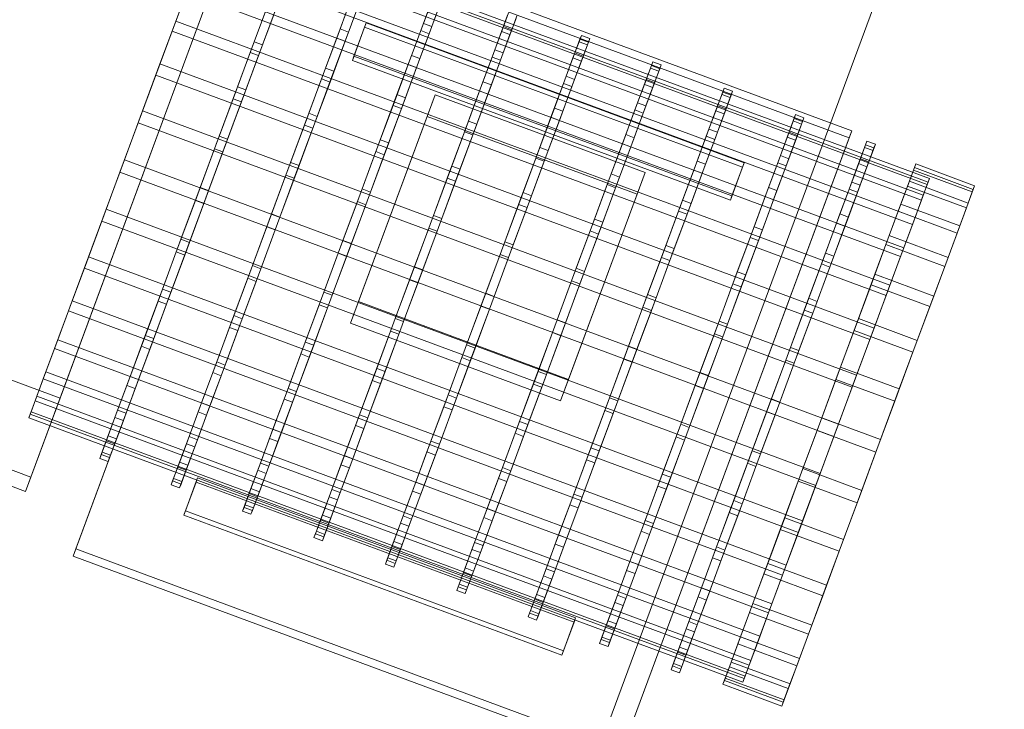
# Model space of a CAD drawing. Header units: millimetres. Extents: x -4395 to 65662, y -65530 to 6847.
# Tile 39 of 256: x 2920 to 3140, y -60577 to -60422. Entities that reach past the tile are written whole.
import ezdxf

# ---------------------------------------------------------------- set-up
doc = ezdxf.new("R2010")
doc.units = ezdxf.units.MM
doc.layers.add('R33_DET_superior_C06', color=7, linetype='Continuous', lineweight=0)

msp = doc.modelspace()

# ---------------------------------------------------------------- linework, layer by layer
at = {"layer": 'R33_DET_superior_C06'}
for p, q in [((3139.822, -60340.891), (3009.789, -60691.981)), ((3009.076, -60693.906), (3139.109, -60342.817)), ((2973.488, -60386.899), (2929.003, -60507.009)), ((3123.122, -60457.961), (2963.705, -60398.917)), ((3122.623, -60459.309), (2963.206, -60400.266)), ((3122.821, -60458.773), (2963.404, -60399.73)), ((2932.516, -60540.711), (2983.845, -60402.123)), ((3121.731, -60461.717), (2962.314, -60402.673)), ((2983.845, -60402.123), (3105.753, -60447.274)), ((2966.951, -60404.548), (2922.466, -60524.658)), ((2983.251, -60403.728), (2931.922, -60542.316)), ((3121.342, -60462.768), (2961.925, -60403.724)), ((3105.158, -60448.879), (2983.251, -60403.728)), ((2921.278, -60527.867), (2965.763, -60407.757)), ((3119.894, -60466.677), (2960.477, -60407.634)), ((3119.329, -60468.203), (2959.912, -60409.16)), ((2957.963, -60414.421), (2954.869, -60422.774)), ((3117.38, -60473.464), (2957.963, -60414.421)), ((2954.024, -60425.057), (2957.244, -60416.363)), ((3116.661, -60475.406), (2957.244, -60416.363)), ((2975.597, -60418.635), (2972.349, -60427.406)), ((2994.178, -60417.413), (2991.539, -60424.54)), ((2993.414, -60425.234), (2996.054, -60418.108)), ((3012.049, -60418.109), (3010.12, -60423.318)), ((3011.995, -60424.012), (3013.925, -60418.804)), ((2971.461, -60429.803), (2974.842, -60420.674)), ((2974.224, -60428.1), (2977.473, -60419.33)), ((2990.784, -60426.579), (2993.585, -60419.015)), ((2995.46, -60419.71), (2992.659, -60427.273)), ((3009.527, -60424.92), (3011.64, -60419.213)), ((3013.516, -60419.907), (3011.402, -60425.614)), ((3029.135, -60420.923), (3027.991, -60424.013)), ((2954.869, -60422.774), (2951.315, -60432.371)), ((3114.287, -60481.817), (2954.869, -60422.774)), ((2976.717, -60421.369), (2973.336, -60430.498)), ((2994.625, -60430.602), (2997.363, -60423.211)), ((2997.006, -60424.173), (2997.363, -60423.211)), ((2997.363, -60423.211), (3081.76, -60454.469)), ((3027.582, -60425.117), (3028.927, -60421.486)), ((3030.803, -60422.18), (3029.458, -60425.811)), ((3029.866, -60424.708), (3031.011, -60421.618)), ((2950.375, -60434.909), (2954.024, -60425.057)), ((3113.441, -60484.101), (2954.024, -60425.057)), ((2991.539, -60424.54), (2988.29, -60433.31)), ((2990.166, -60434.005), (2993.414, -60425.234)), ((2993.414, -60425.234), (2991.539, -60424.54)), ((2997.006, -60424.173), (2994.269, -60431.565)), ((3081.404, -60455.432), (2997.006, -60424.173)), ((3006.725, -60432.483), (3009.527, -60424.92)), ((3010.12, -60423.318), (3007.481, -60430.444)), ((3009.356, -60431.139), (3011.995, -60424.012)), ((3011.402, -60425.614), (3009.527, -60424.92)), ((3011.995, -60424.012), (3010.12, -60423.318)), ((3025.468, -60430.824), (3027.582, -60425.117)), ((3027.991, -60424.013), (3026.062, -60429.222)), ((3029.458, -60425.811), (3027.582, -60425.117)), ((3027.937, -60429.917), (3029.866, -60424.708)), ((3029.866, -60424.708), (3027.991, -60424.013)), ((2972.349, -60427.406), (2968.616, -60437.483)), ((2974.224, -60428.1), (2972.349, -60427.406)), ((2987.402, -60435.708), (2990.784, -60426.579)), ((2992.659, -60427.273), (2989.278, -60436.402)), ((2992.659, -60427.273), (2990.784, -60426.579)), ((3011.402, -60425.614), (3008.601, -60433.178)), ((3029.458, -60425.811), (3027.344, -60431.519)), ((3043.524, -60431.021), (3044.869, -60427.39)), ((3045.077, -60426.827), (3043.932, -60429.918)), ((3044.869, -60427.39), (3045.393, -60425.974)), ((3046.744, -60428.084), (3044.869, -60427.39)), ((3045.393, -60425.974), (3045.077, -60426.827)), ((3046.953, -60427.522), (3045.077, -60426.827)), ((3047.269, -60426.668), (3045.393, -60425.974)), ((3045.808, -60430.612), (3046.953, -60427.522)), ((3047.269, -60426.668), (3046.744, -60428.084)), ((3046.953, -60427.522), (3047.269, -60426.668)), ((2967.63, -60440.147), (2971.461, -60429.803)), ((2970.492, -60438.178), (2974.224, -60428.1)), ((2973.336, -60430.498), (2971.461, -60429.803)), ((3026.062, -60429.222), (3023.422, -60436.348)), ((3027.937, -60429.917), (3026.062, -60429.222)), ((3046.744, -60428.084), (3045.399, -60431.716)), ((2973.336, -60430.498), (2969.505, -60440.842)), ((2994.269, -60431.565), (2994.625, -60430.602)), ((2994.269, -60431.565), (3078.666, -60462.823)), ((3079.023, -60461.86), (2994.625, -60430.602)), ((3007.481, -60430.444), (3004.232, -60439.215)), ((3006.108, -60439.909), (3009.356, -60431.139)), ((3009.356, -60431.139), (3007.481, -60430.444)), ((3022.667, -60438.387), (3025.468, -60430.824)), ((3027.344, -60431.519), (3024.543, -60439.082)), ((3025.298, -60437.043), (3027.937, -60429.917)), ((3027.344, -60431.519), (3025.468, -60430.824)), ((3041.41, -60436.728), (3043.524, -60431.021)), ((3043.932, -60429.918), (3042.003, -60435.126)), ((3045.399, -60431.716), (3043.286, -60437.423)), ((3045.399, -60431.716), (3043.524, -60431.021)), ((3043.879, -60435.821), (3045.808, -60430.612)), ((3045.808, -60430.612), (3043.932, -60429.918)), ((3060.81, -60433.294), (3061.335, -60431.878)), ((3061.335, -60431.878), (3061.019, -60432.732)), ((3063.21, -60432.573), (3061.335, -60431.878)), ((2951.315, -60432.371), (2947.436, -60442.845)), ((3110.732, -60491.415), (2951.315, -60432.371)), ((2988.29, -60433.31), (2984.558, -60443.388)), ((2986.434, -60444.082), (2990.166, -60434.005)), ((2990.166, -60434.005), (2988.29, -60433.31)), ((3003.344, -60441.612), (3006.725, -60432.483)), ((3008.601, -60433.178), (3005.22, -60442.307)), ((3008.601, -60433.178), (3006.725, -60432.483)), ((3059.466, -60436.926), (3060.81, -60433.294)), ((3061.019, -60432.732), (3059.874, -60435.822)), ((3062.686, -60433.989), (3060.81, -60433.294)), ((3062.894, -60433.426), (3061.019, -60432.732)), ((3062.686, -60433.989), (3061.341, -60437.62)), ((3061.75, -60436.517), (3062.894, -60433.426)), ((3063.21, -60432.573), (3062.686, -60433.989)), ((3062.894, -60433.426), (3063.21, -60432.573)), ((2946.438, -60445.539), (2950.375, -60434.909)), ((3109.792, -60493.952), (2950.375, -60434.909)), ((2983.571, -60446.052), (2987.402, -60435.708)), ((2989.278, -60436.402), (2985.447, -60446.746)), ((2989.278, -60436.402), (2987.402, -60435.708)), ((3023.422, -60436.348), (3020.174, -60445.119)), ((3025.298, -60437.043), (3023.422, -60436.348)), ((3042.003, -60435.126), (3039.364, -60442.253)), ((3041.239, -60442.947), (3043.879, -60435.821)), ((3043.879, -60435.821), (3042.003, -60435.126)), ((3059.874, -60435.822), (3057.945, -60441.031)), ((3061.75, -60436.517), (3059.874, -60435.822)), ((2968.616, -60437.483), (2964.543, -60448.481)), ((2966.419, -60449.175), (2970.492, -60438.178)), ((2970.492, -60438.178), (2968.616, -60437.483)), ((3019.286, -60447.516), (3022.667, -60438.387)), ((3022.049, -60445.814), (3025.298, -60437.043)), ((3024.543, -60439.082), (3022.667, -60438.387)), ((3038.609, -60444.292), (3041.41, -60436.728)), ((3043.286, -60437.423), (3040.484, -60444.986)), ((3043.286, -60437.423), (3041.41, -60436.728)), ((3057.352, -60442.633), (3059.466, -60436.926)), ((3061.341, -60437.62), (3059.227, -60443.327)), ((3061.341, -60437.62), (3059.466, -60436.926)), ((3059.821, -60441.725), (3061.75, -60436.517)), ((3076.961, -60438.636), (3075.816, -60441.726)), ((3076.752, -60439.199), (3077.277, -60437.782)), ((3077.277, -60437.782), (3076.961, -60438.636)), ((3078.836, -60439.331), (3076.961, -60438.636)), ((3079.152, -60438.477), (3077.277, -60437.782)), ((3079.152, -60438.477), (3078.628, -60439.893)), ((3078.836, -60439.331), (3079.152, -60438.477)), ((2963.496, -60451.309), (2967.63, -60440.147)), ((2969.505, -60440.842), (2965.371, -60452.004)), ((2969.505, -60440.842), (2967.63, -60440.147)), ((2995.634, -60485.464), (3012.743, -60439.268)), ((3004.232, -60439.215), (3000.5, -60449.292)), ((3002.375, -60449.987), (3006.108, -60439.909)), ((3006.108, -60439.909), (3004.232, -60439.215)), ((3010.961, -60444.082), (3012.743, -60439.268)), ((3012.743, -60439.268), (3059.631, -60456.634)), ((3024.543, -60439.082), (3021.161, -60448.211)), ((3075.407, -60442.83), (3076.752, -60439.199)), ((3078.628, -60439.893), (3076.752, -60439.199)), ((3078.628, -60439.893), (3077.283, -60443.525)), ((3077.691, -60442.421), (3078.836, -60439.331)), ((2947.436, -60442.845), (2943.381, -60453.792)), ((3106.853, -60501.889), (2947.436, -60442.845)), ((2999.513, -60451.956), (3003.344, -60441.612)), ((3005.22, -60442.307), (3001.389, -60452.651)), ((3005.22, -60442.307), (3003.344, -60441.612)), ((3039.364, -60442.253), (3036.116, -60451.023)), ((3037.991, -60451.718), (3041.239, -60442.947)), ((3041.239, -60442.947), (3039.364, -60442.253)), ((3054.551, -60450.196), (3057.352, -60442.633)), ((3057.945, -60441.031), (3055.306, -60448.157)), ((3057.181, -60448.852), (3059.821, -60441.725)), ((3059.227, -60443.327), (3057.352, -60442.633)), ((3059.821, -60441.725), (3057.945, -60441.031)), ((3073.294, -60448.537), (3075.407, -60442.83)), ((3075.816, -60441.726), (3073.887, -60446.935)), ((3077.283, -60443.525), (3075.407, -60442.83)), ((3075.762, -60447.63), (3077.691, -60442.421)), ((3077.691, -60442.421), (3075.816, -60441.726)), ((2984.558, -60443.388), (2980.485, -60454.385)), ((2982.36, -60455.08), (2986.434, -60444.082)), ((2986.434, -60444.082), (2984.558, -60443.388)), ((3010.961, -60444.082), (2993.851, -60490.278)), ((3057.848, -60461.447), (3010.961, -60444.082)), ((3020.174, -60445.119), (3016.441, -60455.196)), ((3022.049, -60445.814), (3020.174, -60445.119)), ((3035.228, -60453.421), (3038.609, -60444.292)), ((3040.484, -60444.986), (3037.103, -60454.115)), ((3040.484, -60444.986), (3038.609, -60444.292)), ((3059.227, -60443.327), (3056.426, -60450.891)), ((3077.283, -60443.525), (3075.169, -60449.232)), ((3091.349, -60448.734), (3092.694, -60445.103)), ((3092.902, -60444.54), (3091.758, -60447.631)), ((3092.694, -60445.103), (3093.218, -60443.687)), ((3094.569, -60445.798), (3092.694, -60445.103)), ((3093.218, -60443.687), (3092.902, -60444.54)), ((3094.778, -60445.235), (3092.902, -60444.54)), ((3095.094, -60444.381), (3093.218, -60443.687)), ((3093.633, -60448.325), (3094.778, -60445.235)), ((3095.094, -60444.381), (3094.569, -60445.798)), ((3094.778, -60445.235), (3095.094, -60444.381)), ((2942.364, -60456.538), (2946.438, -60445.539)), ((3105.855, -60504.582), (2946.438, -60445.539)), ((2979.437, -60457.213), (2983.571, -60446.052)), ((2985.447, -60446.746), (2981.313, -60457.908)), ((2985.447, -60446.746), (2983.571, -60446.052)), ((3018.317, -60455.891), (3022.049, -60445.814)), ((3105.753, -60447.274), (3054.424, -60585.862)), ((3073.887, -60446.935), (3071.247, -60454.061)), ((3075.762, -60447.63), (3073.887, -60446.935)), ((3094.569, -60445.798), (3093.224, -60449.429)), ((3105.753, -60447.274), (3105.158, -60448.879)), ((2964.543, -60448.481), (2960.286, -60459.975)), ((2962.162, -60460.67), (2966.419, -60449.175)), ((2966.419, -60449.175), (2964.543, -60448.481)), ((3000.5, -60449.292), (2996.427, -60460.289)), ((3002.375, -60449.987), (3000.5, -60449.292)), ((3015.455, -60457.861), (3019.286, -60447.516)), ((3021.161, -60448.211), (3017.33, -60458.555)), ((3021.161, -60448.211), (3019.286, -60447.516)), ((3055.306, -60448.157), (3052.057, -60456.928)), ((3053.83, -60587.467), (3105.158, -60448.879)), ((3053.933, -60457.622), (3057.181, -60448.852)), ((3057.181, -60448.852), (3055.306, -60448.157)), ((3070.492, -60456.1), (3073.294, -60448.537)), ((3075.169, -60449.232), (3072.368, -60456.795)), ((3073.123, -60454.756), (3075.762, -60447.63)), ((3075.169, -60449.232), (3073.294, -60448.537)), ((3089.235, -60454.441), (3091.349, -60448.734)), ((3091.758, -60447.631), (3089.829, -60452.839)), ((3093.224, -60449.429), (3091.111, -60455.136)), ((3093.224, -60449.429), (3091.349, -60448.734)), ((3091.704, -60453.534), (3093.633, -60448.325)), ((3093.633, -60448.325), (3091.758, -60447.631)), ((3108.636, -60451.007), (3109.16, -60449.591)), ((3109.16, -60449.591), (3108.844, -60450.445)), ((3111.036, -60450.286), (3109.16, -60449.591)), ((2959.218, -60462.859), (2963.496, -60451.309)), ((2965.371, -60452.004), (2963.496, -60451.309)), ((2998.302, -60460.984), (3002.375, -60449.987)), ((3036.116, -60451.023), (3032.383, -60461.101)), ((3034.259, -60461.795), (3037.991, -60451.718)), ((3037.991, -60451.718), (3036.116, -60451.023)), ((3051.169, -60459.325), (3054.551, -60450.196)), ((3056.426, -60450.891), (3053.045, -60460.02)), ((3056.426, -60450.891), (3054.551, -60450.196)), ((3107.291, -60454.639), (3108.636, -60451.007)), ((3108.844, -60450.445), (3107.699, -60453.535)), ((3110.511, -60451.702), (3108.636, -60451.007)), ((3110.72, -60451.139), (3108.844, -60450.445)), ((3110.511, -60451.702), (3109.166, -60455.333)), ((3109.575, -60454.23), (3110.72, -60451.139)), ((3111.036, -60450.286), (3110.511, -60451.702)), ((3110.72, -60451.139), (3111.036, -60450.286)), ((2943.381, -60453.792), (2939.307, -60464.792)), ((3102.798, -60512.836), (2943.381, -60453.792)), ((2965.371, -60452.004), (2961.094, -60463.553)), ((2995.379, -60463.118), (2999.513, -60451.956)), ((3001.389, -60452.651), (2997.255, -60463.812)), ((3001.389, -60452.651), (2999.513, -60451.956)), ((3031.397, -60463.765), (3035.228, -60453.421)), ((3037.103, -60454.115), (3035.228, -60453.421)), ((3089.829, -60452.839), (3087.189, -60459.966)), ((3089.065, -60460.66), (3091.704, -60453.534)), ((3091.704, -60453.534), (3089.829, -60452.839)), ((3107.699, -60453.535), (3105.77, -60458.744)), ((3109.575, -60454.23), (3107.699, -60453.535)), ((2980.485, -60454.385), (2976.228, -60465.88)), ((2978.103, -60466.574), (2982.36, -60455.08)), ((2982.36, -60455.08), (2980.485, -60454.385)), ((3016.441, -60455.196), (3012.368, -60466.194)), ((3014.244, -60466.888), (3018.317, -60455.891)), ((3018.317, -60455.891), (3016.441, -60455.196)), ((3037.103, -60454.115), (3033.272, -60464.459)), ((3067.111, -60465.23), (3070.492, -60456.1)), ((3071.247, -60454.061), (3067.999, -60462.832)), ((3069.875, -60463.527), (3073.123, -60454.756)), ((3072.368, -60456.795), (3070.492, -60456.1)), ((3073.123, -60454.756), (3071.247, -60454.061)), ((3078.666, -60462.823), (3081.404, -60455.432)), ((3081.76, -60454.469), (3079.023, -60461.86)), ((3081.76, -60454.469), (3081.404, -60455.432)), ((3086.434, -60462.005), (3089.235, -60454.441)), ((3091.111, -60455.136), (3088.309, -60462.699)), ((3091.111, -60455.136), (3089.235, -60454.441)), ((3105.177, -60460.346), (3107.291, -60454.639)), ((3109.166, -60455.333), (3107.052, -60461.04)), ((3109.166, -60455.333), (3107.291, -60454.639)), ((3107.646, -60459.438), (3109.575, -60454.23)), ((3118.226, -60459.664), (3119.55, -60456.09)), ((3119.755, -60455.536), (3118.628, -60458.578)), ((3119.55, -60456.09), (3120.066, -60454.696)), ((3132.678, -60460.952), (3119.55, -60456.09)), ((3120.066, -60454.696), (3119.755, -60455.536)), ((3132.883, -60460.399), (3119.755, -60455.536)), ((3133.194, -60459.559), (3120.066, -60454.696)), ((2938.309, -60467.486), (2942.364, -60456.538)), ((3101.781, -60515.582), (2942.364, -60456.538)), ((2975.16, -60468.763), (2979.437, -60457.213)), ((2981.313, -60457.908), (2977.035, -60469.458)), ((2981.313, -60457.908), (2979.437, -60457.213)), ((3011.321, -60469.022), (3015.455, -60457.861)), ((3017.33, -60458.555), (3015.455, -60457.861)), ((3059.631, -60456.634), (3042.521, -60502.83)), ((3052.057, -60456.928), (3048.325, -60467.005)), ((3050.2, -60467.7), (3053.933, -60457.622)), ((3053.933, -60457.622), (3052.057, -60456.928)), ((3059.631, -60456.634), (3057.848, -60461.447)), ((3072.368, -60456.795), (3068.987, -60465.924)), ((3123.122, -60457.961), (3122.623, -60459.309)), ((3122.821, -60458.773), (3123.122, -60457.961)), ((2960.286, -60459.975), (2956.008, -60471.525)), ((2962.162, -60460.67), (2960.286, -60459.975)), ((2996.427, -60460.289), (2992.169, -60471.784)), ((2998.302, -60460.984), (2996.427, -60460.289)), ((3017.33, -60458.555), (3013.196, -60469.717)), ((3047.338, -60469.669), (3051.169, -60459.325)), ((3053.045, -60460.02), (3049.214, -60470.364)), ((3053.045, -60460.02), (3051.169, -60459.325)), ((3087.189, -60459.966), (3083.941, -60468.736)), ((3089.065, -60460.66), (3087.189, -60459.966)), ((3102.376, -60467.909), (3105.177, -60460.346)), ((3105.77, -60458.744), (3103.131, -60465.87)), ((3105.006, -60466.565), (3107.646, -60459.438)), ((3107.052, -60461.04), (3105.177, -60460.346)), ((3107.646, -60459.438), (3105.77, -60458.744)), ((3116.146, -60465.28), (3118.226, -60459.664)), ((3118.628, -60458.578), (3116.73, -60463.704)), ((3131.355, -60464.526), (3118.226, -60459.664)), ((3131.757, -60463.44), (3118.628, -60458.578)), ((3122.623, -60459.309), (3121.342, -60462.768)), ((3121.731, -60461.717), (3122.821, -60458.773)), ((3131.757, -60463.44), (3132.883, -60460.399)), ((3133.194, -60459.559), (3132.678, -60460.952)), ((3132.883, -60460.399), (3133.194, -60459.559)), ((2957.884, -60472.22), (2962.162, -60460.67)), ((2994.045, -60472.478), (2998.302, -60460.984)), ((3032.383, -60461.101), (3028.31, -60472.098)), ((3030.186, -60472.793), (3034.259, -60461.795)), ((3034.259, -60461.795), (3032.383, -60461.101)), ((3040.738, -60507.643), (3057.848, -60461.447)), ((3078.666, -60462.823), (3079.023, -60461.86)), ((3083.053, -60471.134), (3086.434, -60462.005)), ((3088.309, -60462.699), (3084.928, -60471.828)), ((3085.816, -60469.431), (3089.065, -60460.66)), ((3088.309, -60462.699), (3086.434, -60462.005)), ((3107.052, -60461.04), (3104.251, -60468.604)), ((3121.342, -60462.768), (3119.329, -60468.203)), ((3119.894, -60466.677), (3121.731, -60461.717)), ((3132.678, -60460.952), (3131.355, -60464.526)), ((2939.307, -60464.792), (2935.37, -60475.422)), ((3098.724, -60523.835), (2939.307, -60464.792)), ((2954.961, -60474.353), (2959.218, -60462.859)), ((2961.094, -60463.553), (2956.836, -60475.048)), ((2961.094, -60463.553), (2959.218, -60462.859)), ((2991.101, -60474.667), (2995.379, -60463.118)), ((2997.255, -60463.812), (2992.977, -60475.362)), ((2997.255, -60463.812), (2995.379, -60463.118)), ((3027.263, -60474.926), (3031.397, -60463.765)), ((3033.272, -60464.459), (3029.138, -60475.621)), ((3033.272, -60464.459), (3031.397, -60463.765)), ((3067.999, -60462.832), (3064.267, -60472.909)), ((3066.142, -60473.604), (3069.875, -60463.527)), ((3069.875, -60463.527), (3067.999, -60462.832)), ((3116.73, -60463.704), (3114.132, -60470.717)), ((3129.858, -60468.566), (3116.73, -60463.704)), ((3131.355, -60464.526), (3129.274, -60470.143)), ((3129.858, -60468.566), (3131.757, -60463.44)), ((2929.003, -60507.009), (2816.473, -60465.331)), ((2976.228, -60465.88), (2971.95, -60477.429)), ((2973.826, -60478.124), (2978.103, -60466.574)), ((2978.103, -60466.574), (2976.228, -60465.88)), ((3012.368, -60466.194), (3008.111, -60477.688)), ((3009.987, -60478.383), (3014.244, -60466.888)), ((3014.244, -60466.888), (3012.368, -60466.194)), ((3048.325, -60467.005), (3044.252, -60478.002)), ((3050.2, -60467.7), (3048.325, -60467.005)), ((3063.28, -60475.574), (3067.111, -60465.23)), ((3068.987, -60465.924), (3065.155, -60476.268)), ((3068.987, -60465.924), (3067.111, -60465.23)), ((3103.131, -60465.87), (3099.883, -60474.641)), ((3101.758, -60475.335), (3105.006, -60466.565)), ((3105.006, -60466.565), (3103.131, -60465.87)), ((3113.389, -60472.724), (3116.146, -60465.28)), ((3129.274, -60470.143), (3116.146, -60465.28)), ((3117.38, -60473.464), (3119.894, -60466.677)), ((2934.43, -60477.959), (2938.309, -60467.486)), ((3097.727, -60526.529), (2938.309, -60467.486)), ((2970.903, -60480.258), (2975.16, -60468.763)), ((2977.035, -60469.458), (2975.16, -60468.763)), ((3007.043, -60480.572), (3011.321, -60469.022)), ((3013.196, -60469.717), (3011.321, -60469.022)), ((3046.127, -60478.697), (3050.2, -60467.7)), ((3083.941, -60468.736), (3080.208, -60478.814)), ((3085.816, -60469.431), (3083.941, -60468.736)), ((3098.995, -60477.038), (3102.376, -60467.909)), ((3104.251, -60468.604), (3100.87, -60477.733)), ((3104.251, -60468.604), (3102.376, -60467.909)), ((3119.329, -60468.203), (3116.661, -60475.406)), ((3127.261, -60475.579), (3129.858, -60468.566)), ((2956.008, -60471.525), (2951.874, -60482.686)), ((2957.884, -60472.22), (2956.008, -60471.525)), ((2977.035, -60469.458), (2972.778, -60480.952)), ((3013.196, -60469.717), (3008.919, -60481.266)), ((3043.204, -60480.831), (3047.338, -60469.669)), ((3049.214, -60470.364), (3045.08, -60481.525)), ((3049.214, -60470.364), (3047.338, -60469.669)), ((3079.222, -60481.478), (3083.053, -60471.134)), ((3082.084, -60479.508), (3085.816, -60469.431)), ((3084.928, -60471.828), (3083.053, -60471.134)), ((3114.132, -60470.717), (3110.936, -60479.348)), ((3127.261, -60475.579), (3114.132, -60470.717)), ((3129.274, -60470.143), (3126.518, -60477.586)), ((2953.75, -60483.381), (2957.884, -60472.22)), ((2992.169, -60471.784), (2987.892, -60483.334)), ((2989.767, -60484.028), (2994.045, -60472.478)), ((2994.045, -60472.478), (2992.169, -60471.784)), ((3028.31, -60472.098), (3024.053, -60483.593)), ((3025.928, -60484.287), (3030.186, -60472.793)), ((3030.186, -60472.793), (3028.31, -60472.098)), ((3064.267, -60472.909), (3060.194, -60483.907)), ((3062.069, -60484.601), (3066.142, -60473.604)), ((3066.142, -60473.604), (3064.267, -60472.909)), ((3084.928, -60471.828), (3081.097, -60482.173)), ((3110.062, -60481.708), (3113.389, -60472.724)), ((3126.518, -60477.586), (3113.389, -60472.724)), ((3114.287, -60481.817), (3117.38, -60473.464)), ((2935.37, -60475.422), (2931.721, -60485.273)), ((3094.787, -60534.465), (2935.37, -60475.422)), ((2950.888, -60485.35), (2954.961, -60474.353)), ((2956.836, -60475.048), (2952.763, -60486.045)), ((2956.836, -60475.048), (2954.961, -60474.353)), ((2986.844, -60486.162), (2991.101, -60474.667)), ((2992.977, -60475.362), (2988.72, -60486.856)), ((2992.977, -60475.362), (2991.101, -60474.667)), ((3022.985, -60486.476), (3027.263, -60474.926)), ((3029.138, -60475.621), (3024.86, -60487.171)), ((3029.138, -60475.621), (3027.263, -60474.926)), ((3059.146, -60486.735), (3063.28, -60475.574)), ((3065.155, -60476.268), (3063.28, -60475.574)), ((3099.883, -60474.641), (3096.15, -60484.718)), ((3098.026, -60485.413), (3101.758, -60475.335)), ((3101.758, -60475.335), (3099.883, -60474.641)), ((3116.661, -60475.406), (3113.441, -60484.101)), ((3124.064, -60484.211), (3127.261, -60475.579)), ((2930.876, -60487.557), (2934.43, -60477.959)), ((3093.848, -60537.003), (2934.43, -60477.959)), ((2971.95, -60477.429), (2967.816, -60488.591)), ((2969.692, -60489.285), (2973.826, -60478.124)), ((2973.826, -60478.124), (2971.95, -60477.429)), ((3008.111, -60477.688), (3003.833, -60489.238)), ((3009.987, -60478.383), (3008.111, -60477.688)), ((3044.252, -60478.002), (3039.995, -60489.497)), ((3046.127, -60478.697), (3044.252, -60478.002)), ((3065.155, -60476.268), (3061.022, -60487.43)), ((3095.163, -60487.382), (3098.995, -60477.038)), ((3100.87, -60477.733), (3097.039, -60488.077)), ((3100.87, -60477.733), (3098.995, -60477.038)), ((3126.518, -60477.586), (3123.19, -60486.57)), ((2966.829, -60491.255), (2970.903, -60480.258)), ((2972.778, -60480.952), (2970.903, -60480.258)), ((3005.709, -60489.933), (3009.987, -60478.383)), ((3041.87, -60490.192), (3046.127, -60478.697)), ((3080.208, -60478.814), (3076.135, -60489.811)), ((3078.011, -60490.506), (3082.084, -60479.508)), ((3082.084, -60479.508), (3080.208, -60478.814)), ((3110.936, -60479.348), (3107.262, -60489.266)), ((3124.064, -60484.211), (3110.936, -60479.348)), ((2972.778, -60480.952), (2968.705, -60491.949)), ((3002.786, -60492.066), (3007.043, -60480.572)), ((3008.919, -60481.266), (3004.662, -60492.761)), ((3008.919, -60481.266), (3007.043, -60480.572)), ((3038.927, -60492.38), (3043.204, -60480.831)), ((3045.08, -60481.525), (3040.802, -60493.075)), ((3045.08, -60481.525), (3043.204, -60480.831)), ((3075.088, -60492.639), (3079.222, -60481.478)), ((3081.097, -60482.173), (3076.963, -60493.334)), ((3081.097, -60482.173), (3079.222, -60481.478)), ((3106.291, -60491.888), (3110.062, -60481.708)), ((3123.19, -60486.57), (3110.062, -60481.708)), ((3110.732, -60491.415), (3114.287, -60481.817)), ((2922.466, -60524.658), (2809.937, -60482.98)), ((2951.874, -60482.686), (2948.043, -60493.03)), ((2949.919, -60493.725), (2953.75, -60483.381)), ((2953.75, -60483.381), (2951.874, -60482.686)), ((2987.892, -60483.334), (2983.758, -60494.495)), ((2985.633, -60495.19), (2989.767, -60484.028)), ((2989.767, -60484.028), (2987.892, -60483.334)), ((3024.053, -60483.593), (3019.775, -60495.142)), ((3021.651, -60495.837), (3025.928, -60484.287)), ((3025.928, -60484.287), (3024.053, -60483.593)), ((3060.194, -60483.907), (3055.936, -60495.401)), ((3057.812, -60496.096), (3062.069, -60484.601)), ((3062.069, -60484.601), (3060.194, -60483.907)), ((3096.15, -60484.718), (3092.077, -60495.715)), ((3098.026, -60485.413), (3096.15, -60484.718)), ((3113.441, -60484.101), (3109.792, -60493.952)), ((3120.391, -60494.128), (3124.064, -60484.211)), ((2808.748, -60486.189), (2921.278, -60527.867)), ((2931.721, -60485.273), (2928.501, -60493.968)), ((3091.139, -60544.317), (2931.721, -60485.273)), ((2947.155, -60495.428), (2950.888, -60485.35)), ((2952.763, -60486.045), (2949.031, -60496.123)), ((2952.763, -60486.045), (2950.888, -60485.35)), ((2982.771, -60497.159), (2986.844, -60486.162)), ((2988.72, -60486.856), (2984.647, -60497.854)), ((2988.72, -60486.856), (2986.844, -60486.162)), ((2993.851, -60490.278), (2995.634, -60485.464)), ((3042.521, -60502.83), (2995.634, -60485.464)), ((3018.728, -60497.971), (3022.985, -60486.476)), ((3024.86, -60487.171), (3022.985, -60486.476)), ((3054.868, -60498.285), (3059.146, -60486.735)), ((3061.022, -60487.43), (3059.146, -60486.735)), ((3093.953, -60496.41), (3098.026, -60485.413)), ((3123.19, -60486.57), (3119.42, -60496.75)), ((2927.782, -60495.91), (2930.876, -60487.557)), ((3090.293, -60546.6), (2930.876, -60487.557)), ((2967.816, -60488.591), (2963.985, -60498.935)), ((2969.692, -60489.285), (2967.816, -60488.591)), ((3024.86, -60487.171), (3020.603, -60498.665)), ((3061.022, -60487.43), (3056.744, -60498.979)), ((3091.03, -60498.544), (3095.163, -60487.382)), ((3097.039, -60488.077), (3092.905, -60499.238)), ((3097.039, -60488.077), (3095.163, -60487.382)), ((2963.097, -60501.332), (2966.829, -60491.255)), ((2965.861, -60499.629), (2969.692, -60489.285)), ((2968.705, -60491.949), (2966.829, -60491.255)), ((2993.851, -60490.278), (3040.738, -60507.643)), ((3003.833, -60489.238), (2999.7, -60500.399)), ((3001.575, -60501.094), (3005.709, -60489.933)), ((3005.709, -60489.933), (3003.833, -60489.238)), ((3039.995, -60489.497), (3035.717, -60501.047)), ((3037.592, -60501.741), (3041.87, -60490.192)), ((3041.87, -60490.192), (3039.995, -60489.497)), ((3076.135, -60489.811), (3071.878, -60501.306)), ((3073.754, -60502), (3078.011, -60490.506)), ((3078.011, -60490.506), (3076.135, -60489.811)), ((3107.262, -60489.266), (3103.254, -60500.089)), ((3120.391, -60494.128), (3107.262, -60489.266)), ((2948.043, -60493.03), (2944.662, -60502.16)), ((2949.919, -60493.725), (2948.043, -60493.03)), ((2968.705, -60491.949), (2964.973, -60502.027)), ((2998.713, -60503.064), (3002.786, -60492.066)), ((3004.662, -60492.761), (3000.588, -60503.758)), ((3004.662, -60492.761), (3002.786, -60492.066)), ((3034.669, -60503.875), (3038.927, -60492.38)), ((3040.802, -60493.075), (3036.545, -60504.57)), ((3040.802, -60493.075), (3038.927, -60492.38)), ((3070.81, -60504.189), (3075.088, -60492.639)), ((3076.963, -60493.334), (3072.686, -60504.884)), ((3076.963, -60493.334), (3075.088, -60492.639)), ((3102.223, -60502.872), (3106.291, -60491.888)), ((3119.42, -60496.75), (3106.291, -60491.888)), ((3106.853, -60501.889), (3110.732, -60491.415)), ((2928.501, -60493.968), (2925.833, -60501.171)), ((3087.919, -60553.011), (2928.501, -60493.968)), ((2943.907, -60504.199), (2947.155, -60495.428)), ((2946.538, -60502.854), (2949.919, -60493.725)), ((2949.031, -60496.123), (2947.155, -60495.428)), ((2983.758, -60494.495), (2979.927, -60504.839)), ((2981.802, -60505.534), (2985.633, -60495.19)), ((2985.633, -60495.19), (2983.758, -60494.495)), ((3019.775, -60495.142), (3015.641, -60506.304)), ((3021.651, -60495.837), (3019.775, -60495.142)), ((3055.936, -60495.401), (3051.659, -60506.951)), ((3057.812, -60496.096), (3055.936, -60495.401)), ((3092.077, -60495.715), (3087.82, -60507.21)), ((3093.953, -60496.41), (3092.077, -60495.715)), ((3109.792, -60493.952), (3105.855, -60504.582)), ((3116.382, -60504.951), (3120.391, -60494.128)), ((2925.268, -60502.697), (2927.782, -60495.91)), ((3087.199, -60554.953), (2927.782, -60495.91)), ((2949.031, -60496.123), (2945.782, -60504.893)), ((2979.039, -60507.237), (2982.771, -60497.159)), ((2984.647, -60497.854), (2980.914, -60507.931)), ((2984.647, -60497.854), (2982.771, -60497.159)), ((3014.655, -60508.968), (3018.728, -60497.971)), ((3017.517, -60506.998), (3021.651, -60495.837)), ((3020.603, -60498.665), (3018.728, -60497.971)), ((3053.534, -60507.646), (3057.812, -60496.096)), ((3089.695, -60507.905), (3093.953, -60496.41)), ((3119.42, -60496.75), (3115.352, -60507.734)), ((2963.985, -60498.935), (2960.604, -60508.064)), ((2962.479, -60508.759), (2965.861, -60499.629)), ((2965.861, -60499.629), (2963.985, -60498.935)), ((3020.603, -60498.665), (3016.53, -60509.662)), ((3050.611, -60509.779), (3054.868, -60498.285)), ((3056.744, -60498.979), (3052.487, -60510.474)), ((3056.744, -60498.979), (3054.868, -60498.285)), ((3086.752, -60510.093), (3091.03, -60498.544)), ((3092.905, -60499.238), (3088.627, -60510.788)), ((3092.905, -60499.238), (3091.03, -60498.544)), ((3103.254, -60500.089), (3099.064, -60511.401)), ((3116.382, -60504.951), (3103.254, -60500.089)), ((2925.833, -60501.171), (2923.82, -60506.606)), ((3085.251, -60560.214), (2925.833, -60501.171)), ((2944.662, -60502.16), (2941.861, -60509.723)), ((2946.538, -60502.854), (2944.662, -60502.16)), ((2959.849, -60510.103), (2963.097, -60501.332)), ((2964.973, -60502.027), (2961.724, -60510.798)), ((2964.973, -60502.027), (2963.097, -60501.332)), ((2999.7, -60500.399), (2995.869, -60510.743)), ((2997.744, -60511.438), (3001.575, -60501.094)), ((3001.575, -60501.094), (2999.7, -60500.399)), ((3035.717, -60501.047), (3031.583, -60512.208)), ((3033.459, -60512.903), (3037.592, -60501.741)), ((3037.592, -60501.741), (3035.717, -60501.047)), ((3071.878, -60501.306), (3067.6, -60512.855)), ((3069.476, -60513.55), (3073.754, -60502)), ((3073.754, -60502), (3071.878, -60501.306)), ((3102.798, -60512.836), (3106.853, -60501.889)), ((2923.431, -60507.657), (2925.268, -60502.697)), ((3084.686, -60561.74), (2925.268, -60502.697)), ((2941.268, -60511.325), (2943.907, -60504.199)), ((2943.736, -60510.418), (2946.538, -60502.854)), ((2945.782, -60504.893), (2943.907, -60504.199)), ((2994.981, -60513.141), (2998.713, -60503.064)), ((3000.588, -60503.758), (2996.856, -60513.836)), ((3000.588, -60503.758), (2998.713, -60503.064)), ((3030.596, -60514.872), (3034.669, -60503.875)), ((3036.545, -60504.57), (3032.472, -60515.567)), ((3036.545, -60504.57), (3034.669, -60503.875)), ((3040.738, -60507.643), (3042.521, -60502.83)), ((3066.553, -60515.684), (3070.81, -60504.189)), ((3072.686, -60504.884), (3070.81, -60504.189)), ((3098.013, -60514.238), (3102.223, -60502.872)), ((3105.855, -60504.582), (3101.781, -60515.582)), ((3115.352, -60507.734), (3102.223, -60502.872)), ((2923.82, -60506.606), (2922.539, -60510.065)), ((3083.238, -60565.65), (2923.82, -60506.606)), ((2945.782, -60504.893), (2943.143, -60512.02)), ((2979.927, -60504.839), (2976.546, -60513.968)), ((2978.421, -60514.663), (2981.802, -60505.534)), ((2981.802, -60505.534), (2979.927, -60504.839)), ((3015.641, -60506.304), (3011.81, -60516.648)), ((3017.517, -60506.998), (3015.641, -60506.304)), ((3072.686, -60504.884), (3068.428, -60516.378)), ((3112.193, -60516.263), (3116.382, -60504.951)), ((2922.341, -60510.601), (2923.431, -60507.657)), ((2922.466, -60524.658), (2929.003, -60507.009)), ((3082.848, -60566.701), (2923.431, -60507.657)), ((2960.604, -60508.064), (2957.803, -60515.627)), ((2959.678, -60516.322), (2962.479, -60508.759)), ((2962.479, -60508.759), (2960.604, -60508.064)), ((2975.79, -60516.007), (2979.039, -60507.237)), ((2980.914, -60507.931), (2977.666, -60516.702)), ((2980.914, -60507.931), (2979.039, -60507.237)), ((3010.922, -60519.045), (3014.655, -60508.968)), ((3013.686, -60517.342), (3017.517, -60506.998)), ((3016.53, -60509.662), (3014.655, -60508.968)), ((3051.659, -60506.951), (3047.525, -60518.112)), ((3049.4, -60518.807), (3053.534, -60507.646)), ((3053.534, -60507.646), (3051.659, -60506.951)), ((3087.82, -60507.21), (3083.542, -60518.76)), ((3085.418, -60519.454), (3089.695, -60507.905)), ((3089.695, -60507.905), (3087.82, -60507.21)), ((3115.352, -60507.734), (3111.142, -60519.101)), ((2922.539, -60510.065), (2922.04, -60511.413)), ((2922.04, -60511.413), (2922.341, -60510.601)), ((2922.341, -60510.601), (3081.758, -60569.644)), ((3081.957, -60569.108), (2922.539, -60510.065)), ((2941.861, -60509.723), (2939.747, -60515.43)), ((2941.623, -60516.125), (2943.736, -60510.418)), ((2943.736, -60510.418), (2941.861, -60509.723)), ((2957.209, -60517.229), (2959.849, -60510.103)), ((2961.724, -60510.798), (2959.085, -60517.924)), ((2961.724, -60510.798), (2959.849, -60510.103)), ((2995.869, -60510.743), (2992.487, -60519.873)), ((2997.744, -60511.438), (2995.869, -60510.743)), ((3016.53, -60509.662), (3012.798, -60519.74)), ((3046.538, -60520.777), (3050.611, -60509.779)), ((3052.487, -60510.474), (3048.414, -60521.471)), ((3052.487, -60510.474), (3050.611, -60509.779)), ((3082.495, -60521.588), (3086.752, -60510.093)), ((3088.627, -60510.788), (3084.37, -60522.283)), ((3088.627, -60510.788), (3086.752, -60510.093)), ((3081.457, -60570.457), (2922.04, -60511.413)), ((2939.338, -60516.534), (2941.268, -60511.325)), ((2943.143, -60512.02), (2941.214, -60517.228)), ((2943.143, -60512.02), (2941.268, -60511.325)), ((2991.732, -60521.912), (2994.981, -60513.141)), ((2994.363, -60520.567), (2997.744, -60511.438)), ((2996.856, -60513.836), (2994.981, -60513.141)), ((3031.583, -60512.208), (3027.752, -60522.552)), ((3029.627, -60523.247), (3033.459, -60512.903)), ((3033.459, -60512.903), (3031.583, -60512.208)), ((3067.6, -60512.855), (3063.467, -60524.017)), ((3069.476, -60513.55), (3067.6, -60512.855)), ((3099.064, -60511.401), (3094.855, -60522.767)), ((3098.724, -60523.835), (3102.798, -60512.836)), ((3112.193, -60516.263), (3099.064, -60511.401)), ((2939.747, -60515.43), (2938.402, -60519.061)), ((2941.623, -60516.125), (2939.747, -60515.43)), ((2976.546, -60513.968), (2973.744, -60521.532)), ((2975.62, -60522.226), (2978.421, -60514.663)), ((2978.421, -60514.663), (2976.546, -60513.968)), ((2996.856, -60513.836), (2993.608, -60522.606)), ((3026.864, -60524.95), (3030.596, -60514.872)), ((3032.472, -60515.567), (3028.739, -60525.644)), ((3032.472, -60515.567), (3030.596, -60514.872)), ((3065.342, -60524.711), (3069.476, -60513.55)), ((3093.824, -60525.55), (3098.013, -60514.238)), ((3101.781, -60515.582), (3097.727, -60526.529)), ((3111.142, -60519.101), (3098.013, -60514.238)), ((2938.194, -60519.624), (2939.338, -60516.534)), ((2941.214, -60517.228), (2939.338, -60516.534)), ((2941.214, -60517.228), (2940.069, -60520.319)), ((2940.278, -60519.756), (2941.623, -60516.125)), ((2955.28, -60522.438), (2957.209, -60517.229)), ((2957.803, -60515.627), (2955.689, -60521.334)), ((2959.085, -60517.924), (2957.209, -60517.229)), ((2957.564, -60522.029), (2959.678, -60516.322)), ((2959.678, -60516.322), (2957.803, -60515.627)), ((2973.151, -60523.134), (2975.79, -60516.007)), ((2977.666, -60516.702), (2975.026, -60523.828)), ((2977.666, -60516.702), (2975.79, -60516.007)), ((3011.81, -60516.648), (3008.429, -60525.777)), ((3010.305, -60526.472), (3013.686, -60517.342)), ((3013.686, -60517.342), (3011.81, -60516.648)), ((3062.48, -60526.681), (3066.553, -60515.684)), ((3068.428, -60516.378), (3064.355, -60527.376)), ((3068.428, -60516.378), (3066.553, -60515.684)), ((3107.983, -60527.629), (3112.193, -60516.263)), ((2938.402, -60519.061), (2937.878, -60520.478)), ((2937.878, -60520.478), (2938.194, -60519.624)), ((2938.194, -60519.624), (2940.069, -60520.319)), ((2940.278, -60519.756), (2938.402, -60519.061)), ((2939.753, -60521.172), (2940.278, -60519.756)), ((2959.085, -60517.924), (2957.156, -60523.133)), ((2992.487, -60519.873), (2989.686, -60527.436)), ((2994.363, -60520.567), (2992.487, -60519.873)), ((3007.674, -60527.816), (3010.922, -60519.045)), ((3012.798, -60519.74), (3009.549, -60528.511)), ((3012.798, -60519.74), (3010.922, -60519.045)), ((3047.525, -60518.112), (3043.694, -60528.457)), ((3045.569, -60529.151), (3049.4, -60518.807)), ((3049.4, -60518.807), (3047.525, -60518.112)), ((3083.542, -60518.76), (3079.408, -60529.921)), ((3081.284, -60530.616), (3085.418, -60519.454)), ((3085.418, -60519.454), (3083.542, -60518.76)), ((3111.142, -60519.101), (3106.952, -60530.413)), ((2939.753, -60521.172), (2937.878, -60520.478)), ((2940.069, -60520.319), (2939.753, -60521.172)), ((2955.689, -60521.334), (2954.344, -60524.966)), ((2957.564, -60522.029), (2955.689, -60521.334)), ((2956.219, -60525.66), (2957.564, -60522.029)), ((2973.744, -60521.532), (2971.631, -60527.239)), ((2975.62, -60522.226), (2973.744, -60521.532)), ((2989.093, -60529.038), (2991.732, -60521.912)), ((2991.562, -60528.131), (2994.363, -60520.567)), ((2993.608, -60522.606), (2991.732, -60521.912)), ((3042.806, -60530.854), (3046.538, -60520.777)), ((3048.414, -60521.471), (3044.681, -60531.549)), ((3048.414, -60521.471), (3046.538, -60520.777)), ((3078.422, -60532.585), (3082.495, -60521.588)), ((3084.37, -60522.283), (3082.495, -60521.588)), ((2954.136, -60525.528), (2955.28, -60522.438)), ((2957.156, -60523.133), (2955.28, -60522.438)), ((2957.156, -60523.133), (2956.011, -60526.223)), ((2971.222, -60528.342), (2973.151, -60523.134)), ((2975.026, -60523.828), (2973.097, -60529.037)), ((2975.026, -60523.828), (2973.151, -60523.134)), ((2973.506, -60527.933), (2975.62, -60522.226)), ((2993.608, -60522.606), (2990.968, -60529.733)), ((3027.752, -60522.552), (3024.371, -60531.681)), ((3026.246, -60532.376), (3029.627, -60523.247)), ((3029.627, -60523.247), (3027.752, -60522.552)), ((3063.467, -60524.017), (3059.635, -60534.361)), ((3065.342, -60524.711), (3063.467, -60524.017)), ((3084.37, -60522.283), (3080.297, -60533.28)), ((3094.855, -60522.767), (3090.786, -60533.751)), ((3094.787, -60534.465), (3098.724, -60523.835)), ((3107.983, -60527.629), (3094.855, -60522.767)), ((2921.278, -60527.867), (2922.466, -60524.658)), ((2954.344, -60524.966), (2953.819, -60526.382)), ((2953.819, -60526.382), (2954.136, -60525.528)), ((2955.695, -60527.076), (2953.819, -60526.382)), ((2954.136, -60525.528), (2956.011, -60526.223)), ((2956.219, -60525.66), (2954.344, -60524.966)), ((2955.695, -60527.076), (2956.219, -60525.66)), ((2956.011, -60526.223), (2955.695, -60527.076)), ((2959.365, -60525.805), (2956.628, -60533.196)), ((2956.984, -60532.233), (2959.722, -60524.842)), ((2959.365, -60525.805), (2959.722, -60524.842)), ((3043.763, -60557.063), (2959.365, -60525.805)), ((2959.722, -60524.842), (3044.119, -60556.1)), ((3008.429, -60525.777), (3005.628, -60533.34)), ((3007.503, -60534.035), (3010.305, -60526.472)), ((3010.305, -60526.472), (3008.429, -60525.777)), ((3023.616, -60533.72), (3026.864, -60524.95)), ((3028.739, -60525.644), (3025.491, -60534.415)), ((3028.739, -60525.644), (3026.864, -60524.95)), ((3061.511, -60535.055), (3065.342, -60524.711)), ((3089.815, -60536.373), (3093.824, -60525.55)), ((3106.952, -60530.413), (3093.824, -60525.55)), ((3097.727, -60526.529), (3093.848, -60537.003)), ((2970.077, -60531.433), (2971.222, -60528.342)), ((2971.631, -60527.239), (2970.286, -60530.87)), ((2973.097, -60529.037), (2971.222, -60528.342)), ((2973.506, -60527.933), (2971.631, -60527.239)), ((2972.161, -60531.565), (2973.506, -60527.933)), ((2989.686, -60527.436), (2987.572, -60533.143)), ((2989.448, -60533.838), (2991.562, -60528.131)), ((2991.562, -60528.131), (2989.686, -60527.436)), ((3005.034, -60534.942), (3007.674, -60527.816)), ((3009.549, -60528.511), (3006.91, -60535.637)), ((3009.549, -60528.511), (3007.674, -60527.816)), ((3043.694, -60528.457), (3040.313, -60537.586)), ((3045.569, -60529.151), (3043.694, -60528.457)), ((3058.747, -60536.758), (3062.48, -60526.681)), ((3064.355, -60527.376), (3060.623, -60537.453)), ((3064.355, -60527.376), (3062.48, -60526.681)), ((3103.915, -60538.614), (3107.983, -60527.629)), ((2970.286, -60530.87), (2969.761, -60532.286)), ((2972.161, -60531.565), (2970.286, -60530.87)), ((2973.097, -60529.037), (2971.953, -60532.127)), ((2987.164, -60534.247), (2989.093, -60529.038)), ((2990.968, -60529.733), (2989.039, -60534.941)), ((2990.968, -60529.733), (2989.093, -60529.038)), ((3039.557, -60539.625), (3042.806, -60530.854)), ((3042.188, -60538.28), (3045.569, -60529.151)), ((3044.681, -60531.549), (3042.806, -60530.854)), ((3079.408, -60529.921), (3075.577, -60540.265)), ((3077.453, -60540.96), (3081.284, -60530.616)), ((3081.284, -60530.616), (3079.408, -60529.921)), ((3106.952, -60530.413), (3102.944, -60541.236)), ((2956.628, -60533.196), (2956.984, -60532.233)), ((3041.382, -60563.492), (2956.984, -60532.233)), ((2969.761, -60532.286), (2970.077, -60531.433)), ((2971.637, -60532.981), (2969.761, -60532.286)), ((2970.077, -60531.433), (2971.953, -60532.127)), ((2971.637, -60532.981), (2972.161, -60531.565)), ((2971.953, -60532.127), (2971.637, -60532.981)), ((2987.572, -60533.143), (2986.227, -60536.774)), ((2989.448, -60533.838), (2987.572, -60533.143)), ((3024.371, -60531.681), (3021.57, -60539.245)), ((3023.445, -60539.939), (3026.246, -60532.376)), ((3026.246, -60532.376), (3024.371, -60531.681)), ((3044.681, -60531.549), (3041.433, -60540.319)), ((3074.689, -60542.663), (3078.422, -60532.585)), ((3080.297, -60533.28), (3078.422, -60532.585)), ((2956.628, -60533.196), (3041.025, -60564.454)), ((2986.019, -60537.337), (2987.164, -60534.247)), ((2989.039, -60534.941), (2987.164, -60534.247)), ((2989.039, -60534.941), (2987.895, -60538.032)), ((2988.103, -60537.469), (2989.448, -60533.838)), ((3003.105, -60540.151), (3005.034, -60534.942)), ((3005.628, -60533.34), (3003.514, -60539.047)), ((3006.91, -60535.637), (3005.034, -60534.942)), ((3005.39, -60539.742), (3007.503, -60534.035)), ((3007.503, -60534.035), (3005.628, -60533.34)), ((3020.976, -60540.847), (3023.616, -60533.72)), ((3025.491, -60534.415), (3022.852, -60541.541)), ((3025.491, -60534.415), (3023.616, -60533.72)), ((3059.635, -60534.361), (3056.254, -60543.49)), ((3058.13, -60544.185), (3061.511, -60535.055)), ((3061.511, -60535.055), (3059.635, -60534.361)), ((3080.297, -60533.28), (3076.565, -60543.357)), ((3090.786, -60533.751), (3087.016, -60543.931)), ((3103.915, -60538.614), (3090.786, -60533.751)), ((3091.139, -60544.317), (3094.787, -60534.465)), ((2986.227, -60536.774), (2985.703, -60538.191)), ((2985.703, -60538.191), (2986.019, -60537.337)), ((2986.019, -60537.337), (2987.895, -60538.032)), ((2988.103, -60537.469), (2986.227, -60536.774)), ((2987.578, -60538.885), (2988.103, -60537.469)), ((3006.91, -60535.637), (3004.981, -60540.846)), ((3055.499, -60545.529), (3058.747, -60536.758)), ((3060.623, -60537.453), (3057.375, -60546.224)), ((3060.623, -60537.453), (3058.747, -60536.758)), ((3086.142, -60546.291), (3089.815, -60536.373)), ((3102.944, -60541.236), (3089.815, -60536.373)), ((3093.848, -60537.003), (3090.293, -60546.6)), ((2987.578, -60538.885), (2985.703, -60538.191)), ((2987.895, -60538.032), (2987.578, -60538.885)), ((3003.514, -60539.047), (3002.169, -60542.679)), ((3005.39, -60539.742), (3003.514, -60539.047)), ((3004.045, -60543.373), (3005.39, -60539.742)), ((3021.57, -60539.245), (3019.456, -60544.952)), ((3023.445, -60539.939), (3021.57, -60539.245)), ((3036.918, -60546.751), (3039.557, -60539.625)), ((3040.313, -60537.586), (3037.511, -60545.149)), ((3039.387, -60545.844), (3042.188, -60538.28)), ((3041.433, -60540.319), (3039.557, -60539.625)), ((3042.188, -60538.28), (3040.313, -60537.586)), ((3100.144, -60548.794), (3103.915, -60538.614)), ((2931.922, -60542.316), (2932.516, -60540.711)), ((3054.424, -60585.862), (2932.516, -60540.711)), ((3001.961, -60543.241), (3003.105, -60540.151)), ((3004.981, -60540.846), (3003.105, -60540.151)), ((3004.981, -60540.846), (3003.836, -60543.936)), ((3019.047, -60546.055), (3020.976, -60540.847)), ((3022.852, -60541.541), (3020.923, -60546.75)), ((3022.852, -60541.541), (3020.976, -60540.847)), ((3021.331, -60545.646), (3023.445, -60539.939)), ((3041.433, -60540.319), (3038.793, -60547.446)), ((3075.577, -60540.265), (3072.196, -60549.394)), ((3074.071, -60550.089), (3077.453, -60540.96)), ((3077.453, -60540.96), (3075.577, -60540.265)), ((3102.944, -60541.236), (3099.271, -60551.153)), ((2931.922, -60542.316), (3053.83, -60587.467)), ((3002.169, -60542.679), (3001.645, -60544.095)), ((3001.645, -60544.095), (3001.961, -60543.241)), ((3003.52, -60544.79), (3001.645, -60544.095)), ((3001.961, -60543.241), (3003.836, -60543.936)), ((3004.045, -60543.373), (3002.169, -60542.679)), ((3003.52, -60544.79), (3004.045, -60543.373)), ((3003.836, -60543.936), (3003.52, -60544.79)), ((3056.254, -60543.49), (3053.453, -60551.053)), ((3058.13, -60544.185), (3056.254, -60543.49)), ((3071.441, -60551.433), (3074.689, -60542.663)), ((3076.565, -60543.357), (3073.316, -60552.128)), ((3076.565, -60543.357), (3074.689, -60542.663)), ((3087.016, -60543.931), (3083.688, -60552.915)), ((3100.144, -60548.794), (3087.016, -60543.931)), ((3017.903, -60549.146), (3019.047, -60546.055)), ((3019.456, -60544.952), (3018.111, -60548.583)), ((3020.923, -60546.75), (3019.047, -60546.055)), ((3021.331, -60545.646), (3019.456, -60544.952)), ((3019.986, -60549.278), (3021.331, -60545.646)), ((3037.511, -60545.149), (3035.398, -60550.856)), ((3037.273, -60551.551), (3039.387, -60545.844)), ((3039.387, -60545.844), (3037.511, -60545.149)), ((3052.86, -60552.655), (3055.499, -60545.529)), ((3057.375, -60546.224), (3054.735, -60553.35)), ((3055.328, -60551.748), (3058.13, -60544.185)), ((3057.375, -60546.224), (3055.499, -60545.529)), ((3082.945, -60554.922), (3086.142, -60546.291)), ((3099.271, -60551.153), (3086.142, -60546.291)), ((3087.919, -60553.011), (3091.139, -60544.317)), ((3020.923, -60546.75), (3019.778, -60549.84)), ((3034.989, -60551.96), (3036.918, -60546.751)), ((3038.793, -60547.446), (3036.864, -60552.654)), ((3038.793, -60547.446), (3036.918, -60546.751)), ((3090.293, -60546.6), (3087.199, -60554.953)), ((3018.111, -60548.583), (3017.586, -60549.999)), ((3017.586, -60549.999), (3017.903, -60549.146)), ((3019.462, -60550.694), (3017.586, -60549.999)), ((3017.903, -60549.146), (3019.778, -60549.84)), ((3019.986, -60549.278), (3018.111, -60548.583)), ((3019.462, -60550.694), (3019.986, -60549.278)), ((3019.778, -60549.84), (3019.462, -60550.694)), ((3072.196, -60549.394), (3069.395, -60556.958)), ((3071.27, -60557.652), (3074.071, -60550.089)), ((3074.071, -60550.089), (3072.196, -60549.394)), ((3096.817, -60557.778), (3100.144, -60548.794)), ((3033.844, -60555.05), (3034.989, -60551.96)), ((3035.398, -60550.856), (3034.053, -60554.487)), ((3036.864, -60552.654), (3034.989, -60551.96)), ((3037.273, -60551.551), (3035.398, -60550.856)), ((3036.864, -60552.654), (3035.72, -60555.745)), ((3035.928, -60555.182), (3037.273, -60551.551)), ((3050.931, -60557.864), (3052.86, -60552.655)), ((3053.453, -60551.053), (3051.339, -60556.76)), ((3054.735, -60553.35), (3052.86, -60552.655)), ((3053.215, -60557.455), (3055.328, -60551.748)), ((3055.328, -60551.748), (3053.453, -60551.053)), ((3068.801, -60558.56), (3071.441, -60551.433)), ((3073.316, -60552.128), (3070.677, -60559.254)), ((3073.316, -60552.128), (3071.441, -60551.433)), ((3083.688, -60552.915), (3080.932, -60560.359)), ((3096.817, -60557.778), (3083.688, -60552.915)), ((3099.271, -60551.153), (3096.074, -60559.784)), ((3034.053, -60554.487), (3033.528, -60555.904)), ((3033.528, -60555.904), (3033.844, -60555.05)), ((3033.844, -60555.05), (3035.72, -60555.745)), ((3035.928, -60555.182), (3034.053, -60554.487)), ((3054.735, -60553.35), (3052.806, -60558.559)), ((3080.348, -60561.935), (3082.945, -60554.922)), ((3096.074, -60559.784), (3082.945, -60554.922)), ((3087.199, -60554.953), (3084.686, -60561.74)), ((3085.251, -60560.214), (3087.919, -60553.011)), ((3035.404, -60556.598), (3033.528, -60555.904)), ((3035.404, -60556.598), (3035.928, -60555.182)), ((3035.72, -60555.745), (3035.404, -60556.598)), ((3041.025, -60564.454), (3043.763, -60557.063)), ((3044.119, -60556.1), (3041.382, -60563.492)), ((3044.119, -60556.1), (3043.763, -60557.063)), ((3051.339, -60556.76), (3049.994, -60560.392)), ((3053.215, -60557.455), (3051.339, -60556.76)), ((3069.395, -60556.958), (3067.281, -60562.665)), ((3071.27, -60557.652), (3069.395, -60556.958)), ((3049.786, -60560.954), (3050.931, -60557.864)), ((3052.806, -60558.559), (3050.931, -60557.864)), ((3052.806, -60558.559), (3051.661, -60561.649)), ((3051.87, -60561.086), (3053.215, -60557.455)), ((3066.872, -60563.768), (3068.801, -60558.56)), ((3070.677, -60559.254), (3068.748, -60564.463)), ((3070.677, -60559.254), (3068.801, -60558.56)), ((3069.156, -60563.359), (3071.27, -60557.652)), ((3094.06, -60565.221), (3096.817, -60557.778)), ((3049.994, -60560.392), (3049.47, -60561.808)), ((3049.47, -60561.808), (3049.786, -60560.954)), ((3049.786, -60560.954), (3051.661, -60561.649)), ((3051.87, -60561.086), (3049.994, -60560.392)), ((3051.345, -60562.503), (3051.87, -60561.086)), ((3051.661, -60561.649), (3051.345, -60562.503)), ((3080.932, -60560.359), (3078.852, -60565.975)), ((3094.06, -60565.221), (3080.932, -60560.359)), ((3084.686, -60561.74), (3082.848, -60566.701)), ((3083.238, -60565.65), (3085.251, -60560.214)), ((3096.074, -60559.784), (3093.476, -60566.798)), ((3041.025, -60564.454), (3041.382, -60563.492)), ((3051.345, -60562.503), (3049.47, -60561.808)), ((3065.728, -60566.859), (3066.872, -60563.768)), ((3067.281, -60562.665), (3065.936, -60566.296)), ((3068.748, -60564.463), (3066.872, -60563.768)), ((3069.156, -60563.359), (3067.281, -60562.665)), ((3067.812, -60566.991), (3069.156, -60563.359)), ((3078.449, -60567.061), (3080.348, -60561.935)), ((3093.476, -60566.798), (3080.348, -60561.935)), ((3068.748, -60564.463), (3067.603, -60567.553)), ((3078.852, -60565.975), (3077.528, -60569.549)), ((3091.98, -60570.838), (3078.852, -60565.975)), ((3081.957, -60569.108), (3083.238, -60565.65)), ((3091.98, -60570.838), (3094.06, -60565.221)), ((3065.936, -60566.296), (3065.412, -60567.712)), ((3065.412, -60567.712), (3065.728, -60566.859)), ((3067.287, -60568.407), (3065.412, -60567.712)), ((3065.728, -60566.859), (3067.603, -60567.553)), ((3067.812, -60566.991), (3065.936, -60566.296)), ((3067.287, -60568.407), (3067.812, -60566.991)), ((3067.603, -60567.553), (3067.287, -60568.407)), ((3077.323, -60570.103), (3078.449, -60567.061)), ((3091.578, -60571.924), (3078.449, -60567.061)), ((3082.848, -60566.701), (3081.758, -60569.644)), ((3093.476, -60566.798), (3091.578, -60571.924)), ((3077.528, -60569.549), (3077.012, -60570.943)), ((3077.012, -60570.943), (3077.323, -60570.103)), ((3077.323, -60570.103), (3090.451, -60574.965)), ((3090.656, -60574.411), (3077.528, -60569.549)), ((3081.457, -60570.457), (3081.957, -60569.108)), ((3081.758, -60569.644), (3081.457, -60570.457)), ((3090.14, -60575.805), (3077.012, -60570.943)), ((3091.578, -60571.924), (3090.451, -60574.965)), ((3090.656, -60574.411), (3091.98, -60570.838)), ((3090.14, -60575.805), (3090.656, -60574.411)), ((3090.451, -60574.965), (3090.14, -60575.805))]:
    msp.add_line(p, q, dxfattribs=at)

doc.saveas('drawing.dxf')
